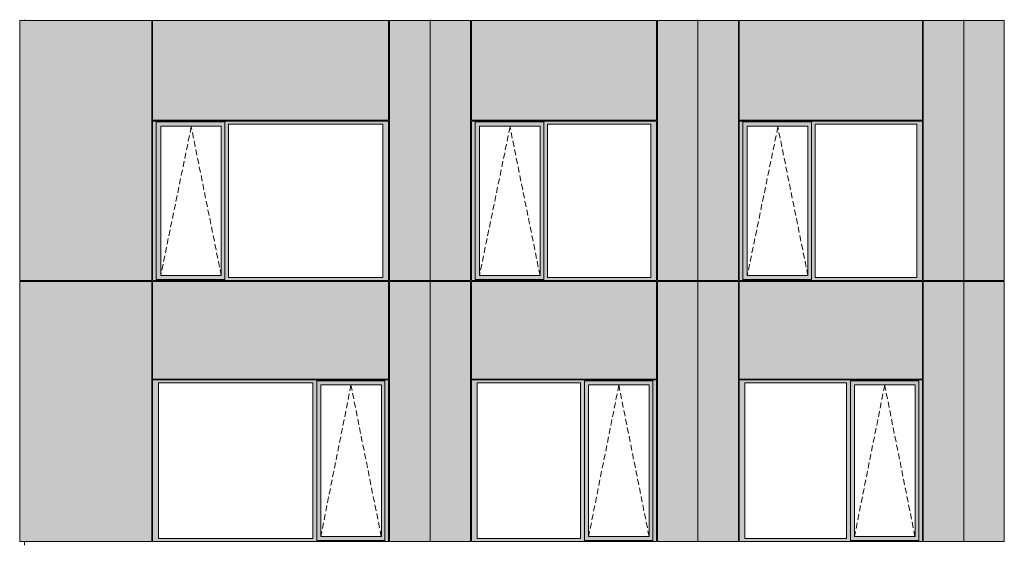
# Model space of a CAD drawing. Header units: millimetres. Extents: x 169383 to 755273, y -3871 to 302042.
# Tile 28 of 61: x 171514 to 183410, y 67626 to 73948. Entities that reach past the tile are written whole.
import ezdxf

# ---------------------------------------------------------------- set-up
doc = ezdxf.new("R2010")
doc.units = ezdxf.units.MM
doc.header["$MEASUREMENT"] = 0
doc.linetypes.add('OO_EOIAAY', pattern=[105.833361, 70.555568, -35.277793])
doc.layers.add('0_Ном._пера__1', color=7, linetype='Continuous', lineweight=0)
doc.layers.add('0_Ном._пера__120', color=7, linetype='Continuous', lineweight=0)
doc.layers.add('АР-Стены_внешние_.АР_Ном._пера__214', color=7, linetype='Continuous', lineweight=0, true_color=0xe2eaf1)

msp = doc.modelspace()

# ---------------------------------------------------------------- hatches: boundary and pattern name
at = {"layer": '0_Ном._пера__1', "linetype": 'Continuous', "lineweight": 0, "true_color": 0x000000}
for points in [[(173120.642, 72688.419), (173164.8, 72688.419), (173164.8, 72713.419), (175962.171, 72713.419), (175962.171, 72723.419), (173120.642, 72723.419)], [(173164.8, 70833.418), (173164.8, 72688.419), (173120.642, 72688.419), (173120.642, 70833.418)], [(173164.8, 72713.419), (173164.8, 72663.419), (173218.678, 72663.419), (173949.736, 72663.419), (173993.986, 72663.419), (173993.986, 72713.419)], [(175962.171, 72713.419), (173993.986, 72713.419), (173993.986, 72688.419), (174038.144, 72688.419), (175903.216, 72688.419), (175971.906, 72688.419), (175971.906, 72723.419), (175962.171, 72723.419)], [(173993.986, 72688.419), (173993.986, 70833.418), (174038.144, 70833.418), (174038.144, 72688.419)], [(175903.216, 70833.418), (175971.906, 70833.418), (175971.906, 72688.419), (175903.216, 72688.419)], [(176971.906, 72688.419), (177016.063, 72688.419), (177016.063, 72713.419), (179198.457, 72713.419), (179198.457, 72723.419), (176971.906, 72723.419)], [(177016.063, 70833.418), (177016.063, 72688.419), (176971.906, 72688.419), (176971.906, 70833.418)], [(177016.063, 72713.419), (177016.063, 72663.419), (177069.942, 72663.419), (177800.999, 72663.419), (177845.249, 72663.419), (177845.249, 72713.419)], [(179198.457, 72713.419), (177845.249, 72713.419), (177845.249, 72688.419), (177889.407, 72688.419), (179139.502, 72688.419), (179208.192, 72688.419), (179208.192, 72723.419), (179198.457, 72723.419)], [(177845.249, 72688.419), (177845.249, 70833.418), (177889.407, 70833.418), (177889.407, 72688.419)], [(179139.502, 70833.418), (179208.192, 70833.418), (179208.192, 72688.419), (179139.502, 72688.419)], [(180208.192, 72688.419), (180252.35, 72688.419), (180252.35, 72713.419), (182410.411, 72713.419), (182410.411, 72723.419), (180208.192, 72723.419)], [(180252.35, 70833.418), (180252.35, 72688.419), (180208.192, 72688.419), (180208.192, 70833.418)], [(180252.35, 72713.419), (180252.35, 72663.419), (180306.228, 72663.419), (181037.285, 72663.419), (181081.536, 72663.419), (181081.536, 72713.419)], [(182410.411, 72713.419), (181081.536, 72713.419), (181081.536, 72688.419), (181125.693, 72688.419), (182351.456, 72688.419), (182420.146, 72688.419), (182420.146, 72723.419), (182410.411, 72723.419)], [(181081.536, 72688.419), (181081.536, 70833.418), (181125.693, 70833.418), (181125.693, 72688.419)], [(182351.456, 70833.418), (182420.146, 70833.418), (182420.146, 72688.419), (182351.456, 72688.419)], [(173164.8, 72663.419), (173164.8, 70858.418), (173217.715, 70858.418), (173217.715, 72663.419)], [(173949.736, 70858.418), (173993.986, 70858.418), (173993.986, 72663.419), (173949.736, 72663.419)], [(177016.063, 72663.419), (177016.063, 70858.418), (177068.979, 70858.418), (177068.979, 72663.419)], [(177800.999, 70858.418), (177845.249, 70858.418), (177845.249, 72663.419), (177800.999, 72663.419)], [(180252.35, 72663.419), (180252.35, 70858.418), (180305.265, 70858.418), (180305.265, 72663.419)], [(181037.285, 70858.418), (181081.536, 70858.418), (181081.536, 72663.419), (181037.285, 72663.419)], [(173164.8, 70833.418), (173120.642, 70833.418), (173120.642, 70798.418), (175971.906, 70798.418), (175971.906, 70833.418), (175903.216, 70833.418), (174038.144, 70833.418), (173993.986, 70833.418), (173993.986, 70808.418), (173164.8, 70808.418)], [(173164.8, 70808.418), (173993.986, 70808.418), (173993.986, 70858.418), (173949.736, 70858.418), (173218.678, 70858.418), (173164.8, 70858.418)], [(177016.063, 70833.418), (176971.906, 70833.418), (176971.906, 70798.418), (179208.192, 70798.418), (179208.192, 70833.418), (179139.502, 70833.418), (177889.407, 70833.418), (177845.249, 70833.418), (177845.249, 70808.418), (177016.063, 70808.418)], [(177016.063, 70808.418), (177845.249, 70808.418), (177845.249, 70858.418), (177800.999, 70858.418), (177069.942, 70858.418), (177016.063, 70858.418)], [(180252.35, 70833.418), (180208.192, 70833.418), (180208.192, 70798.418), (182420.146, 70798.418), (182420.146, 70833.418), (182351.456, 70833.418), (181125.693, 70833.418), (181081.536, 70833.418), (181081.536, 70808.418), (180252.35, 70808.418)], [(180252.35, 70808.418), (181081.536, 70808.418), (181081.536, 70858.418), (181037.285, 70858.418), (180306.228, 70858.418), (180252.35, 70858.418)], [(173120.642, 69598.419), (173120.642, 69563.419), (173189.332, 69563.419), (175054.404, 69563.419), (175103.376, 69563.419), (175103.376, 69588.419), (175927.748, 69588.419), (175927.748, 69563.419), (175971.906, 69563.419), (175971.906, 69598.419)], [(176971.906, 69598.419), (176971.906, 69563.419), (177040.595, 69563.419), (178290.691, 69563.419), (178339.662, 69563.419), (178339.662, 69588.419), (179164.034, 69588.419), (179164.034, 69563.419), (179208.192, 69563.419), (179208.192, 69598.419)], [(180208.192, 69598.419), (180208.192, 69563.419), (180276.882, 69563.419), (181502.645, 69563.419), (181551.617, 69563.419), (181551.617, 69588.419), (182375.989, 69588.419), (182375.989, 69563.419), (182420.146, 69563.419), (182420.146, 69598.419)], [(173189.332, 67683.425), (173189.332, 69563.419), (173120.642, 69563.419), (173120.642, 67683.425)], [(175103.376, 69563.419), (175054.404, 69563.419), (175054.404, 67683.425), (175103.376, 67683.425)], [(175103.376, 69588.419), (175103.376, 69538.419), (175152.44, 69538.419), (175883.497, 69538.419), (175927.748, 69538.419), (175927.748, 69588.419)], [(175103.376, 67708.425), (175151.477, 67708.425), (175151.477, 69538.419), (175103.376, 69538.419)], [(175883.497, 69538.419), (175883.497, 67708.425), (175927.748, 67708.425), (175927.748, 69538.419)], [(175927.748, 67683.425), (175971.906, 67683.425), (175971.906, 69563.419), (175927.748, 69563.419)], [(177040.595, 67683.425), (177040.595, 69563.419), (176971.906, 69563.419), (176971.906, 67683.425)], [(178339.662, 69563.419), (178290.691, 69563.419), (178290.691, 67683.425), (178339.662, 67683.425)], [(178339.662, 69588.419), (178339.662, 69538.419), (178388.727, 69538.419), (179119.784, 69538.419), (179164.034, 69538.419), (179164.034, 69588.419)], [(178339.662, 67708.425), (178387.764, 67708.425), (178387.764, 69538.419), (178339.662, 69538.419)], [(179119.784, 69538.419), (179119.784, 67708.425), (179164.034, 67708.425), (179164.034, 69538.419)], [(179164.034, 67683.425), (179208.192, 67683.425), (179208.192, 69563.419), (179164.034, 69563.419)], [(180276.882, 67683.425), (180276.882, 69563.419), (180208.192, 69563.419), (180208.192, 67683.425)], [(181551.617, 69563.419), (181502.645, 69563.419), (181502.645, 67683.425), (181551.617, 67683.425)], [(181551.617, 69588.419), (181551.617, 69538.419), (181600.681, 69538.419), (182331.738, 69538.419), (182375.989, 69538.419), (182375.989, 69588.419)], [(181551.617, 67708.425), (181599.718, 67708.425), (181599.718, 69538.419), (181551.617, 69538.419)], [(182331.738, 69538.419), (182331.738, 67708.425), (182375.989, 67708.425), (182375.989, 69538.419)], [(182375.989, 67683.425), (182420.146, 67683.425), (182420.146, 69563.419), (182375.989, 69563.419)], [(175103.376, 67708.425), (175103.376, 67658.425), (175927.748, 67658.425), (175927.748, 67708.425), (175883.497, 67708.425), (175152.44, 67708.425)], [(178339.662, 67708.425), (178339.662, 67658.425), (179164.034, 67658.425), (179164.034, 67708.425), (179119.784, 67708.425), (178388.727, 67708.425)], [(181551.617, 67708.425), (181551.617, 67658.425), (182375.989, 67658.425), (182375.989, 67708.425), (182331.738, 67708.425), (181600.681, 67708.425)], [(173189.332, 67683.425), (173120.642, 67683.425), (173120.642, 67648.425), (175971.906, 67648.425), (175971.906, 67683.425), (175927.748, 67683.425), (175927.748, 67658.425), (175103.376, 67658.425), (175103.376, 67683.425), (175054.404, 67683.425)], [(177040.595, 67683.425), (176971.906, 67683.425), (176971.906, 67648.425), (179208.192, 67648.425), (179208.192, 67683.425), (179164.034, 67683.425), (179164.034, 67658.425), (178339.662, 67658.425), (178339.662, 67683.425), (178290.691, 67683.425)], [(180276.882, 67683.425), (180208.192, 67683.425), (180208.192, 67648.425), (182420.146, 67648.425), (182420.146, 67683.425), (182375.989, 67683.425), (182375.989, 67658.425), (181551.617, 67658.425), (181551.617, 67683.425), (181502.645, 67683.425)]]:
    msp.add_hatch(color=18, dxfattribs=at).paths.add_polyline_path(points)
at = {"layer": 'АР-Стены_внешние_.АР_Ном._пера__214', "linetype": 'Continuous', "lineweight": 0, "true_color": 0xe5e8eb}
for points in [[(171514.152, 70798.419), (173110.642, 70798.419), (173110.642, 73938.676), (171514.152, 73938.676)], [(173120.642, 73938.676), (173120.642, 72733.419), (175971.905, 72733.419), (175971.905, 73938.676)], [(176471.906, 73938.676), (175981.906, 73938.676), (175981.906, 70798.419), (176471.906, 70798.419)], [(176961.906, 73938.676), (176471.906, 73938.676), (176471.906, 70798.419), (176961.906, 70798.419)], [(176971.906, 73938.676), (176971.906, 72733.419), (179208.191, 72733.419), (179208.191, 73938.676)], [(179708.192, 73938.676), (179218.192, 73938.676), (179218.192, 70798.419), (179708.192, 70798.419)], [(180198.192, 73938.676), (179708.192, 73938.676), (179708.192, 70798.419), (180198.192, 70798.419)], [(180208.192, 73938.676), (180208.192, 72733.419), (182420.145, 72733.419), (182420.145, 73938.676)], [(182920.146, 73938.676), (182430.146, 73938.676), (182430.146, 70798.419), (182920.146, 70798.419)], [(183410.146, 73938.676), (182920.146, 73938.676), (182920.146, 70798.419), (183410.146, 70798.419)], [(171514.152, 67648.425), (171562.13, 67648.425), (171562.13, 70788.418), (171514.152, 70788.418)], [(171562.13, 67648.425), (173110.642, 67648.425), (173110.642, 70788.418), (171562.13, 70788.418)], [(173120.642, 70788.418), (173120.642, 69608.419), (175971.906, 69608.419), (175971.906, 70788.418)], [(175981.906, 69598.419), (175981.906, 67648.425), (176471.906, 67648.425), (176471.906, 70788.418), (175981.906, 70788.418)], [(176471.906, 70788.418), (176471.906, 67648.425), (176961.906, 67648.425), (176961.906, 70788.418)], [(176971.906, 70788.418), (176971.906, 69608.419), (179208.192, 69608.419), (179208.192, 70788.418)], [(179218.192, 69598.419), (179218.192, 67648.425), (179708.192, 67648.425), (179708.192, 70788.418), (179218.192, 70788.418)], [(179708.192, 70788.418), (179708.192, 67648.425), (180198.192, 67648.425), (180198.192, 70788.418)], [(180208.192, 70788.418), (180208.192, 69608.419), (182420.146, 69608.419), (182420.146, 70788.418)], [(182430.146, 69598.419), (182430.146, 67648.425), (182920.146, 67648.425), (182920.146, 70788.418), (182430.146, 70788.418)], [(182920.146, 70788.418), (182920.146, 67648.425), (183410.146, 67648.425), (183410.146, 70788.418)]]:
    msp.add_hatch(color=254, dxfattribs=at).paths.add_polyline_path(points)

# ---------------------------------------------------------------- linework, layer by layer
at = {"layer": '0_Ном._пера__120', "color": 7, "linetype": 'Continuous', "lineweight": 0}
for p, q in [((171514.152, 70798.419), (171514.152, 73938.676)), ((173110.642, 73938.676), (171514.152, 73938.676)), ((171574.221, 73948.168), (171574.221, 73938.676)), ((173110.642, 70798.419), (173110.642, 73938.676)), ((173120.642, 72733.419), (173120.642, 73938.676)), ((175971.905, 73938.676), (173120.642, 73938.676)), ((175971.905, 72733.419), (175971.905, 73938.676)), ((175981.906, 73938.676), (175981.906, 70798.419)), ((176471.906, 73938.676), (175981.906, 73938.676)), ((176471.906, 70796.098), (176471.906, 73948.168)), ((176471.906, 70788.418), (176471.906, 73948.168)), ((176961.906, 73938.676), (176471.906, 73938.676)), ((176961.906, 70798.419), (176961.906, 73938.676)), ((176971.906, 72733.419), (176971.906, 73938.676)), ((179208.191, 73938.676), (176971.906, 73938.676)), ((179208.191, 72733.419), (179208.191, 73938.676)), ((179218.192, 73938.676), (179218.192, 70798.419)), ((179708.192, 73938.676), (179218.192, 73938.676)), ((179708.192, 70795.472), (179708.192, 73948.168)), ((179708.192, 70788.418), (179708.192, 73948.168)), ((180198.192, 73938.676), (179708.192, 73938.676)), ((180198.192, 70798.419), (180198.192, 73938.676)), ((180208.192, 72733.419), (180208.192, 73938.676)), ((182420.145, 73938.676), (180208.192, 73938.676)), ((182420.145, 72733.419), (182420.145, 73938.676)), ((182430.146, 73938.676), (182430.146, 70798.419)), ((182920.146, 73938.676), (182430.146, 73938.676)), ((182920.146, 70788.418), (182920.146, 73948.168)), ((182920.146, 70794.85), (182920.146, 73945.705)), ((183410.146, 73938.676), (182920.146, 73938.676)), ((183410.146, 70798.419), (183410.146, 73938.676)), ((175971.905, 72733.419), (173120.642, 72733.419)), ((175971.906, 72723.419), (173120.642, 72723.419)), ((173130.546, 72723.419), (173120.642, 72723.419)), ((173120.642, 72723.419), (173120.642, 72688.419)), ((173120.642, 72688.419), (173120.642, 70833.418)), ((173164.8, 72688.419), (173164.8, 72713.419)), ((173164.8, 72713.419), (173993.986, 72713.419)), ((173164.8, 72688.419), (173164.8, 70812.993)), ((173993.986, 72713.419), (173993.986, 72688.419)), ((173993.986, 72688.419), (173993.986, 70833.418)), ((174038.144, 70833.418), (174038.144, 72688.419)), ((174038.144, 72688.419), (175903.216, 72688.419)), ((175903.216, 72688.419), (175903.216, 70833.418)), ((175971.906, 72688.419), (175971.906, 72723.419)), ((175971.906, 70833.418), (175971.906, 72688.419)), ((179208.191, 72733.419), (176971.906, 72733.419)), ((179208.192, 72723.419), (176971.906, 72723.419)), ((176981.81, 72723.419), (176971.906, 72723.419)), ((176971.906, 72723.419), (176971.906, 72688.419)), ((176971.906, 72688.419), (176971.906, 70833.418)), ((177016.063, 72688.419), (177016.063, 72713.419)), ((177016.063, 72713.419), (177845.249, 72713.419)), ((177016.063, 72688.419), (177016.063, 70812.993)), ((177845.249, 72713.419), (177845.249, 72688.419)), ((177845.249, 72688.419), (177845.249, 70833.418)), ((177889.407, 70833.418), (177889.407, 72688.419)), ((177889.407, 72688.419), (179139.502, 72688.419)), ((179139.502, 72688.419), (179139.502, 70833.418)), ((179208.192, 72688.419), (179208.192, 72723.419)), ((179208.192, 70833.418), (179208.192, 72688.419)), ((182420.145, 72733.419), (180208.192, 72733.419)), ((182420.146, 72723.419), (180208.192, 72723.419)), ((180218.096, 72723.419), (180208.192, 72723.419)), ((180208.192, 72723.419), (180208.192, 72688.419)), ((180208.192, 72688.419), (180208.192, 70833.418)), ((180252.35, 72688.419), (180252.35, 72713.419)), ((180252.35, 72713.419), (181081.536, 72713.419)), ((180252.35, 72688.419), (180252.35, 70812.993)), ((181081.536, 72713.419), (181081.536, 72688.419)), ((181081.536, 72688.419), (181081.536, 70833.418)), ((181125.693, 70833.418), (181125.693, 72688.419)), ((181125.693, 72688.419), (182351.456, 72688.419)), ((182351.456, 72688.419), (182351.456, 70833.418)), ((182420.146, 72688.419), (182420.146, 72723.419)), ((182420.146, 70833.418), (182420.146, 72688.419)), ((173948.773, 72663.419), (173217.715, 72663.419)), ((173217.715, 72663.419), (173217.715, 70858.418)), ((173948.773, 72663.419), (173949.736, 72663.419)), ((173949.736, 72663.419), (173949.736, 70858.418)), ((177800.036, 72663.419), (177068.979, 72663.419)), ((177068.979, 72663.419), (177068.979, 70858.418)), ((177800.036, 72663.419), (177800.999, 72663.419)), ((177800.999, 72663.419), (177800.999, 70858.418)), ((181036.323, 72663.419), (180305.265, 72663.419)), ((180305.265, 72663.419), (180305.265, 70858.418)), ((181036.323, 72663.419), (181037.285, 72663.419)), ((181037.285, 72663.419), (181037.285, 70858.418)), ((171563.866, 70798.419), (171514.152, 70798.419)), ((171514.152, 67648.425), (171514.152, 70788.418)), ((171514.152, 70788.418), (173110.642, 70788.418)), ((173110.642, 70798.419), (171563.866, 70798.419)), ((171574.221, 70798.419), (171574.221, 70788.418)), ((173110.642, 67648.425), (173110.642, 70788.418)), ((173120.642, 70833.418), (173120.642, 70798.418)), ((173130.27, 70798.419), (173120.642, 70798.419)), ((173120.642, 70798.418), (173130.467, 70798.418)), ((173120.642, 69608.419), (173120.642, 70788.418)), ((173120.642, 70788.418), (175971.906, 70788.418)), ((173130.467, 70798.418), (175962.091, 70798.418)), ((173993.986, 70812.993), (173164.8, 70812.993)), ((173217.715, 70858.418), (173948.773, 70858.418)), ((173949.736, 70858.418), (173948.773, 70858.418)), ((173993.986, 70833.418), (173993.986, 70812.993)), ((175903.216, 70833.418), (174038.144, 70833.418)), ((175962.091, 70798.418), (175971.906, 70798.418)), ((175971.906, 70798.418), (175971.906, 70833.418)), ((175971.906, 69608.419), (175971.906, 70788.418)), ((176471.906, 70798.419), (175981.906, 70798.419)), ((175981.906, 70788.418), (175981.906, 67648.425)), ((175981.906, 70788.418), (176961.906, 70788.418)), ((176961.906, 70798.419), (176471.906, 70798.419)), ((176471.906, 70788.418), (176471.906, 67648.425)), ((176961.906, 67648.425), (176961.906, 70788.418)), ((176971.906, 70833.418), (176971.906, 70798.418)), ((176981.534, 70798.419), (176971.906, 70798.419)), ((176971.906, 70798.418), (176981.73, 70798.418)), ((176971.906, 69608.419), (176971.906, 70788.418)), ((176971.906, 70788.418), (179208.192, 70788.418)), ((176981.73, 70798.418), (179198.378, 70798.418)), ((177845.249, 70812.993), (177016.063, 70812.993)), ((177068.979, 70858.418), (177800.036, 70858.418)), ((177800.999, 70858.418), (177800.036, 70858.418)), ((177845.249, 70833.418), (177845.249, 70812.993)), ((179139.502, 70833.418), (177889.407, 70833.418)), ((179198.378, 70798.418), (179208.192, 70798.418)), ((179208.192, 70798.418), (179208.192, 70833.418)), ((179208.192, 69608.419), (179208.192, 70788.418)), ((179708.192, 70798.419), (179218.192, 70798.419)), ((179218.192, 70788.418), (179218.192, 67648.425)), ((179218.192, 70788.418), (180198.192, 70788.418)), ((180198.192, 70798.419), (179708.192, 70798.419)), ((179708.192, 70788.418), (179708.192, 67648.425)), ((180198.192, 67648.425), (180198.192, 70788.418)), ((180208.192, 70833.418), (180208.192, 70798.418)), ((180217.82, 70798.419), (180208.192, 70798.419)), ((180208.192, 70798.418), (180218.017, 70798.418)), ((180208.192, 69608.419), (180208.192, 70788.418)), ((180208.192, 70788.418), (182420.146, 70788.418)), ((180218.017, 70798.418), (182410.332, 70798.418)), ((181081.536, 70812.993), (180252.35, 70812.993)), ((180305.265, 70858.418), (181036.323, 70858.418)), ((181037.285, 70858.418), (181036.323, 70858.418)), ((181081.536, 70833.418), (181081.536, 70812.993)), ((182351.456, 70833.418), (181125.693, 70833.418)), ((182410.332, 70798.418), (182420.146, 70798.418)), ((182420.146, 70798.418), (182420.146, 70833.418)), ((182420.146, 69608.419), (182420.146, 70788.418)), ((182920.146, 70798.419), (182430.146, 70798.419)), ((182430.146, 70788.418), (182430.146, 67648.425)), ((182430.146, 70788.418), (183410.146, 70788.418)), ((183410.146, 70798.419), (182920.146, 70798.419)), ((182920.146, 70788.418), (182920.146, 67648.425)), ((183410.146, 67648.425), (183410.146, 70788.418)), ((175971.906, 69608.419), (173120.642, 69608.419)), ((173120.642, 69563.419), (173120.642, 69598.419)), ((173120.642, 69598.419), (175971.906, 69598.419)), ((175971.906, 69598.419), (175971.906, 69563.419)), ((179208.192, 69608.419), (176971.906, 69608.419)), ((176971.906, 69563.419), (176971.906, 69598.419)), ((176971.906, 69598.419), (179208.192, 69598.419)), ((179208.192, 69598.419), (179208.192, 69563.419)), ((182420.146, 69608.419), (180208.192, 69608.419)), ((180208.192, 69563.419), (180208.192, 69598.419)), ((180208.192, 69598.419), (182420.146, 69598.419)), ((182420.146, 69598.419), (182420.146, 69563.419)), ((173120.642, 67683.425), (173120.642, 69563.419)), ((173189.332, 69563.419), (173189.332, 67683.425)), ((175054.404, 69563.419), (173189.332, 69563.419)), ((175054.404, 67683.425), (175054.404, 69563.419)), ((175103.376, 69538.419), (175103.376, 69588.419)), ((175927.748, 69588.419), (175103.376, 69588.419)), ((175103.376, 67708.425), (175103.376, 69538.419)), ((175151.477, 67708.425), (175151.477, 69538.419)), ((175151.477, 69538.419), (175882.535, 69538.419)), ((175883.497, 69538.419), (175882.535, 69538.419)), ((175883.497, 67708.425), (175883.497, 69538.419)), ((175927.748, 69563.419), (175927.748, 69588.419)), ((175927.748, 69563.419), (175927.748, 67683.425)), ((175971.906, 69563.419), (175971.906, 67683.425)), ((176971.906, 67683.425), (176971.906, 69563.419)), ((177040.595, 69563.419), (177040.595, 67683.425)), ((178290.691, 69563.419), (177040.595, 69563.419)), ((178290.691, 67683.425), (178290.691, 69563.419)), ((178339.662, 69538.419), (178339.662, 69588.419)), ((179164.034, 69588.419), (178339.662, 69588.419)), ((178339.662, 67708.425), (178339.662, 69538.419)), ((178387.764, 67708.425), (178387.764, 69538.419)), ((178387.764, 69538.419), (179118.821, 69538.419)), ((179119.784, 69538.419), (179118.821, 69538.419)), ((179119.784, 67708.425), (179119.784, 69538.419)), ((179164.034, 69563.419), (179164.034, 69588.419)), ((179164.034, 69563.419), (179164.034, 67683.425)), ((179208.192, 69563.419), (179208.192, 67683.425)), ((180208.192, 67683.425), (180208.192, 69563.419)), ((180276.882, 69563.419), (180276.882, 67683.425)), ((181502.645, 69563.419), (180276.882, 69563.419)), ((181502.645, 67683.425), (181502.645, 69563.419)), ((181551.617, 69538.419), (181551.617, 69588.419)), ((182375.989, 69588.419), (181551.617, 69588.419)), ((181551.617, 67708.425), (181551.617, 69538.419)), ((181599.718, 67708.425), (181599.718, 69538.419)), ((181599.718, 69538.419), (182330.776, 69538.419)), ((182331.738, 69538.419), (182330.776, 69538.419)), ((182331.738, 67708.425), (182331.738, 69538.419)), ((182375.989, 69563.419), (182375.989, 69588.419)), ((182375.989, 69563.419), (182375.989, 67683.425)), ((182420.146, 69563.419), (182420.146, 67683.425)), ((175103.376, 67658.425), (175103.376, 67708.425)), ((175882.535, 67708.425), (175151.477, 67708.425)), ((175882.535, 67708.425), (175883.497, 67708.425)), ((178339.662, 67658.425), (178339.662, 67708.425)), ((179118.821, 67708.425), (178387.764, 67708.425)), ((179118.821, 67708.425), (179119.784, 67708.425)), ((181551.617, 67658.425), (181551.617, 67708.425)), ((182330.776, 67708.425), (181599.718, 67708.425)), ((182330.776, 67708.425), (182331.738, 67708.425)), ((171562.13, 67648.425), (171514.152, 67648.425)), ((173110.642, 67648.425), (171562.13, 67648.425)), ((171574.221, 67648.425), (171574.221, 67603.676)), ((173120.642, 67648.425), (173120.642, 67683.425)), ((175971.906, 67648.425), (173120.642, 67648.425)), ((173189.332, 67683.425), (175054.404, 67683.425)), ((175103.376, 67658.425), (175927.748, 67658.425)), ((175927.748, 67683.425), (175927.748, 67658.425)), ((175971.906, 67683.425), (175971.906, 67648.425)), ((176471.906, 67648.425), (175981.906, 67648.425)), ((176961.906, 67648.425), (176471.906, 67648.425)), ((176971.906, 67648.425), (176971.906, 67683.425)), ((179208.192, 67648.425), (176971.906, 67648.425)), ((177040.595, 67683.425), (178290.691, 67683.425)), ((178339.662, 67658.425), (179164.034, 67658.425)), ((179164.034, 67683.425), (179164.034, 67658.425)), ((179208.192, 67683.425), (179208.192, 67648.425)), ((179708.192, 67648.425), (179218.192, 67648.425)), ((180198.192, 67648.425), (179708.192, 67648.425)), ((180208.192, 67648.425), (180208.192, 67683.425)), ((182420.146, 67648.425), (180208.192, 67648.425)), ((180276.882, 67683.425), (181502.645, 67683.425)), ((181551.617, 67658.425), (182375.989, 67658.425)), ((182375.989, 67683.425), (182375.989, 67658.425)), ((182420.146, 67683.425), (182420.146, 67648.425)), ((182920.146, 67648.425), (182430.146, 67648.425)), ((183410.146, 67648.425), (182920.146, 67648.425))]:
    msp.add_line(p, q, dxfattribs=at)
at = {"layer": '0_Ном._пера__120', "color": 7, "linetype": 'OO_EOIAAY', "lineweight": 0}
for p, q in [((173586.736, 72653.419), (173217.715, 70858.418)), ((173949.736, 70858.418), (173586.736, 72653.419)), ((177438, 72653.419), (177068.979, 70858.418)), ((177800.999, 70858.418), (177438, 72653.419)), ((180674.286, 72653.419), (180305.265, 70858.418)), ((181037.285, 70858.418), (180674.286, 72653.419)), ((175516.669, 69534.428), (175151.477, 67708.425)), ((175882.535, 67708.425), (175515.862, 69538.419)), ((178752.955, 69534.428), (178387.764, 67708.425)), ((179118.821, 67708.425), (178752.149, 69538.419)), ((181964.909, 69534.428), (181599.718, 67708.425)), ((182330.776, 67708.425), (181964.103, 69538.419))]:
    msp.add_line(p, q, dxfattribs=at)

doc.saveas('drawing.dxf')
